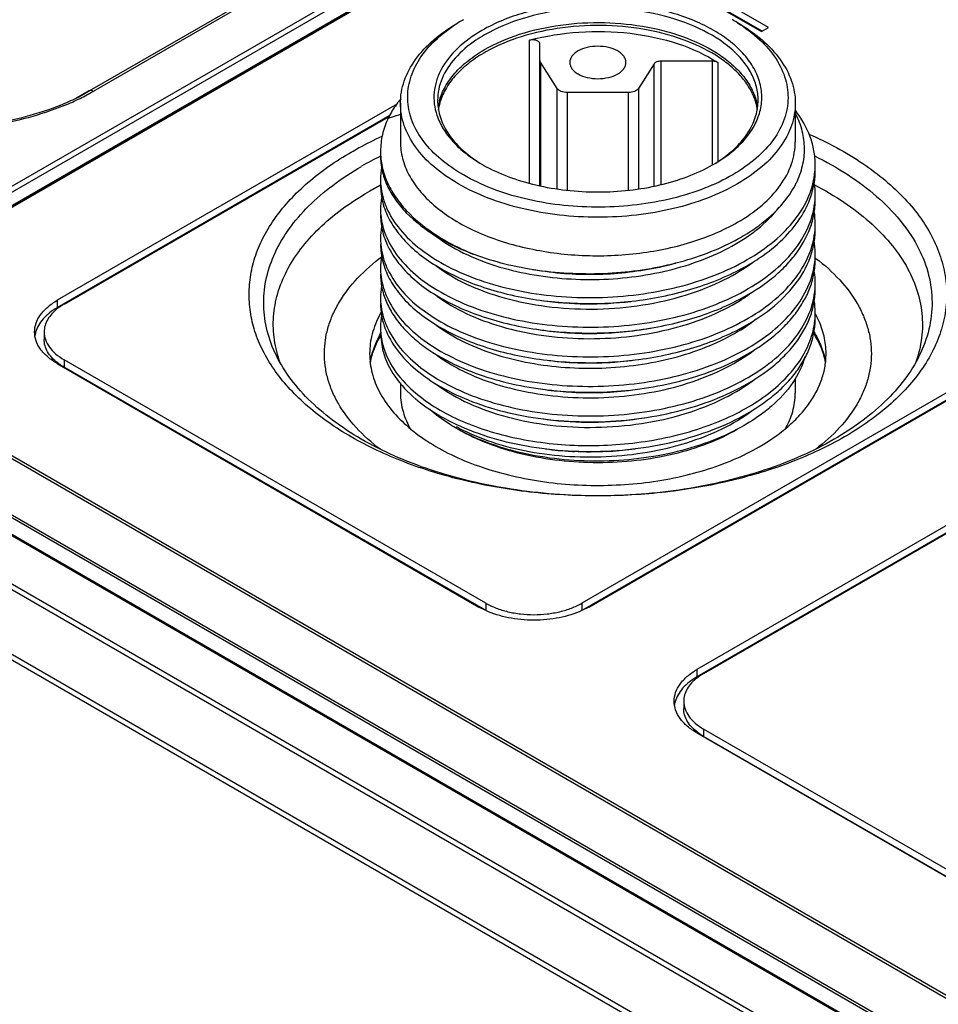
# Model space of a CAD drawing. Header units: inches. Extents: x 0 to 34, y 0 to 22.
# Tile 39 of 88: x 25.2 to 26.2, y 17.7 to 18.8. Entities that reach past the tile are written whole.
import ezdxf

# ---------------------------------------------------------------- set-up
doc = ezdxf.new("R2010")
doc.units = ezdxf.units.IN
doc.header["$LTSCALE"] = 1.87
doc.header["$MEASUREMENT"] = 0
doc.layers.get('0').update_dxf_attribs({"linetype": 'CONTINUOUS'})

msp = doc.modelspace()

# ---------------------------------------------------------------- linework, layer by layer
at = {"color": 7, "linetype": 'CONTINUOUS'}
for p, q in [((26.6169, 19.4447), (25.0857, 18.5607)), ((26.6188, 19.4445), (25.0877, 18.5605)), ((25.04, 18.5558), (26.5712, 19.4399)), ((25.0428, 18.5511), (26.574, 19.4352)), ((25.0588, 18.5459), (26.5899, 19.43)), ((26.2712, 19.3214), (25.242, 18.7272)), ((26.2751, 19.321), (25.2459, 18.7268)), ((25.9119, 18.8266), (25.9722, 18.7918)), ((25.9798, 18.7961), (25.9286, 18.8257)), ((25.9728, 18.7921), (25.9286, 18.8177)), ((25.6427, 18.8015), (25.6427, 18.8015)), ((25.9722, 18.7918), (25.9798, 18.7961)), ((25.7202, 18.6268), (25.7202, 18.7824)), ((25.7314, 18.6245), (25.7314, 18.7782)), ((25.7321, 18.7584), (25.7321, 18.6243)), ((25.75, 18.7299), (25.7321, 18.7584)), ((25.8629, 18.7595), (25.8629, 18.6256)), ((25.9189, 18.7595), (25.8629, 18.7595)), ((25.9189, 18.6469), (25.9189, 18.7595)), ((25.9248, 18.758), (25.9248, 18.6509)), ((25.8555, 18.7566), (25.8387, 18.7299)), ((25.8555, 18.6241), (25.8555, 18.7566)), ((25.2277, 18.7196), (25.2417, 18.7277)), ((25.2369, 18.7244), (25.242, 18.7272)), ((25.242, 18.7272), (25.2383, 18.7251)), ((25.75, 18.6207), (25.75, 18.7299)), ((25.8387, 18.7299), (25.8387, 18.6207)), ((25.7611, 18.7255), (25.7611, 18.6196)), ((25.8276, 18.7255), (25.7611, 18.7255)), ((25.8276, 18.6196), (25.8276, 18.7255)), ((25.5766, 18.7132), (25.2069, 18.4998)), ((25.5798, 18.7139), (25.5798, 18.6721)), ((26.0089, 18.7139), (26.0089, 18.6721)), ((25.5683, 18.7004), (25.2069, 18.4917)), ((25.2143, 18.4955), (25.5678, 18.6997)), ((25.5798, 18.7017), (25.5662, 18.6972)), ((26.01, 18.6272), (26.0101, 18.6274)), ((25.9481, 18.5007), (25.9486, 18.5009)), ((25.2069, 18.4998), (25.2069, 18.4917)), ((25.1926, 18.4653), (25.1926, 18.4573)), ((25.5609, 18.4441), (25.5582, 18.4647)), ((24.7009, 18.449), (29.4291, 15.7189)), ((24.7048, 18.4531), (29.433, 15.723)), ((25.2069, 18.4309), (25.6651, 18.1663)), ((25.2142, 18.4351), (25.2142, 18.4271)), ((25.6725, 18.1706), (25.2142, 18.4351)), ((25.6721, 18.1628), (25.2142, 18.4271)), ((25.812, 18.4325), (25.8126, 18.4325)), ((25.5798, 18.41), (25.5798, 18.3988)), ((26.0089, 18.4151), (26.0089, 18.3988)), ((29.3984, 15.6663), (24.6701, 18.3963)), ((26.1775, 18.4017), (25.7771, 18.1706)), ((25.7844, 18.1663), (26.1848, 18.3975)), ((29.3968, 15.6608), (24.6684, 18.3909)), ((26.1775, 18.3937), (25.7775, 18.1628)), ((25.0857, 18.3692), (29.2337, 15.9742)), ((25.0877, 18.3712), (29.2357, 15.9763)), ((26.3023, 18.3296), (25.902, 18.0984)), ((29.2059, 15.9256), (25.0579, 18.3206)), ((29.2068, 15.9283), (25.0588, 18.3233)), ((26.3023, 18.3216), (25.902, 18.0904)), ((25.9094, 18.0942), (26.3097, 18.3254)), ((29.188, 15.9166), (25.04, 18.3116)), ((29.19, 15.9168), (25.042, 18.3118)), ((25.6725, 18.1706), (25.6725, 18.1626)), ((25.7771, 18.1706), (25.7771, 18.1625)), ((25.6725, 18.1625), (25.6651, 18.1663)), ((25.7844, 18.1663), (25.7771, 18.1625)), ((25.902, 18.0984), (25.902, 18.0904)), ((25.8877, 18.064), (25.8877, 18.0559)), ((25.9093, 18.0338), (25.9093, 18.0258)), ((26.3681, 17.7689), (25.9093, 18.0338)), ((25.902, 18.0296), (26.3608, 17.7647)), ((26.3677, 17.7611), (25.9093, 18.0258))]:
    msp.add_line(p, q, dxfattribs=at)
for centre, radius, start, end in [((25.7363, 18.6512), 0.1769, 121.9505, 124.0439), ((25.7424, 18.6415), 0.1884, 119.9819, 121.9622), ((25.8457, 18.6405), 0.1896, 58.0023, 60.003), ((25.7334, 18.6556), 0.1717, 124.0495, 124.2275), ((25.1284, 18.9287), 0.2336, 296.2325, 300.1806), ((25.11, 18.9594), 0.2671, 292.1053, 296.231), ((25.1113, 18.9635), 0.2724, 292.2918, 296.2359), ((25.1249, 18.9289), 0.2333, 296.2583, 299.0818), ((25.6697, 18.6432), 0.1169, 139.8878, 142.0099), ((25.6787, 18.7171), 0.0585, 180.0148, 187.8781), ((25.6809, 18.7006), 0.0607, 165.033, 172.0215), ((25.6832, 18.6968), 0.0632, 162.5257, 163.8063), ((25.9055, 18.6968), 0.0631, 16.0992, 17.4773), ((25.9079, 18.7006), 0.0607, 7.9027, 14.9598), ((25.91, 18.7171), 0.0585, 352.0446, 359.9845), ((25.6814, 18.6973), 0.0612, 163.7896, 171.4481), ((25.9079, 18.6974), 0.0607, 8.5335, 16.1478), ((25.717, 18.3343), 0.3591, 116.2539, 119.9837), ((25.6321, 18.631), 0.0739, 169.8316, 179.9726), ((25.7529, 18.7939), 0.169, 240.0038, 240.5493), ((25.836, 18.7936), 0.1686, 299.4536, 300.0008), ((25.9458, 18.6471), 0.0848, 355.0187, 355.6911), ((25.9459, 18.6471), 0.0847, 355.6919, 359.9992), ((25.6316, 18.6311), 0.0735, 180.004, 184.8919), ((25.7166, 18.3202), 0.3433, 117.4902, 119.9935), ((25.9453, 18.615), 0.0853, 0.0101, 7.6439), ((25.6319, 18.5988), 0.0738, 170.3526, 179.9579), ((25.9453, 18.615), 0.0853, 355.7457, 359.9967), ((25.6308, 18.5989), 0.0727, 180.0053, 185.005), ((25.9448, 18.5828), 0.0858, 0.0298, 8.9218), ((25.6321, 18.5667), 0.0739, 169.8879, 179.9733), ((25.9459, 18.5828), 0.0847, 355.7485, 359.9993), ((25.6315, 18.5668), 0.0733, 180.0007, 182.6818), ((25.8403, 18.7584), 0.2195, 299.1531, 301.8429), ((25.6318, 18.5668), 0.0736, 182.6824, 184.8885), ((25.9447, 18.5506), 0.0858, 0.0363, 9.4868), ((25.6323, 18.5346), 0.0741, 169.8867, 179.9654), ((25.9461, 18.5507), 0.0845, 355.6913, 359.9991), ((25.8944, 18.3658), 0.2258, 52.6441, 52.8687), ((25.6314, 18.5346), 0.0733, 180.0029, 184.928), ((25.7822, 18.8656), 0.3374, 259.9832, 261.6577), ((25.7928, 18.8555), 0.3269, 282.8592, 285.3092), ((25.9451, 18.5185), 0.0855, 0.0202, 7.8333), ((25.6322, 18.5024), 0.074, 170.2414, 179.9683), ((25.9461, 18.5185), 0.0845, 355.719, 359.9993), ((25.6314, 18.5025), 0.0733, 180.0029, 184.9627), ((25.8448, 18.6682), 0.1983, 301.7071, 305.3271), ((25.9449, 18.4863), 0.0857, 0.0288, 8.7524), ((25.6324, 18.4703), 0.0742, 169.2092, 179.9574), ((25.946, 18.4864), 0.0846, 355.7549, 359.9994), ((25.9397, 18.435), 0.1039, 26.3678, 28.8796), ((25.6314, 18.4703), 0.0732, 180.0018, 184.3323), ((25.2117, 18.4571), 0.0295, 166.4346, 171.8864), ((25.2124, 18.457), 0.0302, 164.6701, 166.4468), ((25.6408, 18.4727), 0.0829, 199.8511, 200.5421), ((25.7856, 18.7975), 0.3659, 263.0369, 274.1382), ((25.7858, 18.7981), 0.3665, 274.204, 278.2329), ((25.7126, 18.5334), 0.1562, 232.4707, 233.5669), ((25.7842, 18.7504), 0.3509, 261.7907, 266.0177), ((25.7851, 18.7614), 0.3619, 265.9931, 266.2762), ((25.7855, 18.7693), 0.3699, 266.2864, 271.9932), ((25.7855, 18.7715), 0.3721, 271.9784, 272.2172), ((25.7858, 18.7668), 0.3674, 272.2108, 277.1432), ((25.7378, 18.5408), 0.2032, 241.3341, 242.2515), ((25.7836, 18.7147), 0.3473, 261.5081, 263.699), ((25.7846, 18.6906), 0.3555, 262.375, 266.9108), ((25.7854, 18.7023), 0.3672, 266.8782, 267.3697), ((25.7856, 18.7052), 0.37, 267.372, 272.8527), ((25.7855, 18.7057), 0.3706, 272.8523, 273.3465), ((25.7857, 18.703), 0.3679, 273.343, 277.6754), ((25.9068, 18.0558), 0.0295, 166.435, 171.8863), ((25.9075, 18.0556), 0.0302, 164.6699, 166.4472)]:
    msp.add_arc(centre, radius, start, end, dxfattribs=at)
for points, knots in [([(25.9693, 18.7009), (25.9711, 18.7061), (25.9732, 18.7171), (25.9717, 18.7339), (25.9656, 18.7502), (25.9571, 18.7627), (25.9484, 18.7722), (25.938, 18.7816), (25.9226, 18.7923), (25.9014, 18.8031), (25.8688, 18.8149), (25.8239, 18.8234), (25.7684, 18.8237), (25.7153, 18.8143), (25.6827, 18.8013), (25.6684, 18.793)], [0, 0, 0, 0, 0.044152, 0.087886, 0.133339, 0.182269, 0.208443, 0.235843, 0.294399, 0.357891, 0.425798, 0.571125, 0.721765, 0.867721, 1, 1, 1, 1]), ([(25.9686, 18.7171), (25.9686, 18.722), (25.9673, 18.7322), (25.9614, 18.7469), (25.952, 18.7608), (25.9342, 18.7787), (25.9038, 18.7971), (25.8602, 18.8117), (25.8112, 18.8186), (25.7609, 18.8172), (25.7133, 18.8077), (25.6841, 18.7956), (25.6712, 18.7882)], [0, 0, 0, 0, 0.042862, 0.087493, 0.135328, 0.187294, 0.30456, 0.43823, 0.582575, 0.729729, 0.871318, 1, 1, 1, 1]), ([(25.5798, 18.7139), (25.5798, 18.7179), (25.5805, 18.7261), (25.5848, 18.7426), (25.5957, 18.7628), (25.6161, 18.7843), (25.6332, 18.796), (25.6427, 18.8015)], [0, 0, 0, 0, 0.108166, 0.218369, 0.451377, 0.710416, 1, 1, 1, 1]), ([(25.9462, 18.8013), (25.9548, 18.7959), (25.9703, 18.7843), (25.9885, 18.7635), (25.9994, 18.7406), (26.0023, 18.7166), (25.9969, 18.6928), (25.9836, 18.6704), (25.9634, 18.6503), (25.9371, 18.6329), (25.9057, 18.6188), (25.8702, 18.6085), (25.8319, 18.6022), (25.7923, 18.6002), (25.7528, 18.6026), (25.7148, 18.6093), (25.6797, 18.6201), (25.6581, 18.6302), (25.6482, 18.6359)], [0, 0, 0, 0, 0.059133, 0.112049, 0.159898, 0.205049, 0.25071, 0.299919, 0.354677, 0.415751, 0.482891, 0.555112, 0.63094, 0.708592, 0.786143, 0.861681, 0.933443, 1, 1, 1, 1]), ([(25.6712, 18.7721), (25.6832, 18.7791), (25.7102, 18.7905), (25.7544, 18.8002), (25.8014, 18.8027), (25.8479, 18.798), (25.8906, 18.7863), (25.9216, 18.7709), (25.9414, 18.7556), (25.953, 18.7434), (25.9616, 18.7303), (25.9653, 18.721), (25.9666, 18.7163)], [0, 0, 0, 0, 0.125453, 0.263098, 0.406801, 0.549431, 0.684026, 0.804971, 0.859412, 0.909726, 0.956315, 1, 1, 1, 1]), ([(25.9461, 18.8015), (25.9555, 18.796), (25.9726, 18.7843), (25.993, 18.7628), (26.004, 18.7426), (26.0082, 18.7261), (26.0089, 18.7179), (26.0089, 18.7139)], [0, 0, 0, 0, 0.289584, 0.548623, 0.781631, 0.891834, 1, 1, 1, 1]), ([(25.6482, 18.6359), (25.6396, 18.6409), (25.6239, 18.6516), (25.6048, 18.671), (25.5921, 18.6924), (25.5866, 18.7152), (25.5888, 18.7383), (25.5984, 18.7604), (25.6148, 18.7807), (25.6289, 18.7922), (25.6368, 18.7975)], [0, 0, 0, 0, 0.146855, 0.279019, 0.398331, 0.509266, 0.618575, 0.733503, 0.859656, 1, 1, 1, 1]), ([(25.6684, 18.793), (25.6588, 18.7875), (25.6418, 18.7754), (25.6258, 18.7555), (25.6186, 18.7386), (25.616, 18.7259), (25.6162, 18.7132), (25.6181, 18.7049), (25.6194, 18.7009)], [0, 0, 0, 0, 0.293028, 0.548047, 0.664673, 0.776808, 0.887503, 1, 1, 1, 1]), ([(25.8509, 18.7929), (25.8354, 18.796), (25.8037, 18.7995), (25.7565, 18.7972), (25.712, 18.7878), (25.6847, 18.7766), (25.6726, 18.7697)], [0, 0, 0, 0, 0.258737, 0.52007, 0.770944, 1, 1, 1, 1]), ([(25.7202, 18.7824), (25.7376, 18.7871), (25.7742, 18.7929), (25.8289, 18.7916), (25.8804, 18.7808), (25.9115, 18.7667), (25.9248, 18.758)], [0, 0, 0, 0, 0.257311, 0.52124, 0.773929, 1, 1, 1, 1]), ([(25.9658, 18.7158), (25.9644, 18.7203), (25.9604, 18.7292), (25.9517, 18.7417), (25.9403, 18.7533), (25.921, 18.7679), (25.8912, 18.7828), (25.8649, 18.7901), (25.8509, 18.7929)], [0, 0, 0, 0, 0.097629, 0.201786, 0.31403, 0.435101, 0.702935, 1, 1, 1, 1]), ([(25.6712, 18.7882), (25.668, 18.7864), (25.6565, 18.7792), (25.6458, 18.7703), (25.6392, 18.7628)], [0, 0, 0, 0, 0.266712, 1, 1, 1, 1]), ([(25.7314, 18.7782), (25.7314, 18.7786), (25.7312, 18.7794), (25.7304, 18.7805), (25.7292, 18.7814), (25.7271, 18.7824), (25.724, 18.783), (25.7214, 18.7827), (25.7202, 18.7824)], [0, 0, 0, 0, 0.087183, 0.184067, 0.295721, 0.422737, 0.708298, 1, 1, 1, 1]), ([(25.6222, 18.7163), (25.6236, 18.7217), (25.6282, 18.7325), (25.6389, 18.7473), (25.6535, 18.7609), (25.665, 18.7685), (25.6712, 18.7721)], [0, 0, 0, 0, 0.219684, 0.456887, 0.716435, 1, 1, 1, 1]), ([(25.6726, 18.7697), (25.6664, 18.7662), (25.655, 18.7588), (25.6405, 18.7457), (25.6295, 18.7315), (25.6246, 18.721), (25.623, 18.7158)], [0, 0, 0, 0, 0.282841, 0.542427, 0.780114, 1, 1, 1, 1]), ([(25.8249, 18.7582), (25.8249, 18.7593), (25.8245, 18.7618), (25.8226, 18.7651), (25.8197, 18.7682), (25.8144, 18.7719), (25.8058, 18.775), (25.7944, 18.7762), (25.783, 18.775), (25.7744, 18.7719), (25.769, 18.7682), (25.7661, 18.7651), (25.7643, 18.7618), (25.7639, 18.7593), (25.7639, 18.7582)], [0, 0, 0, 0, 0.045417, 0.094081, 0.148156, 0.208609, 0.346852, 0.499991, 0.65313, 0.791379, 0.851838, 0.905915, 0.954582, 1, 1, 1, 1]), ([(25.6392, 18.7628), (25.6334, 18.7562), (25.6261, 18.7453), (25.621, 18.7291), (25.6202, 18.721), (25.6202, 18.7171)], [0, 0, 0, 0, 0.522267, 0.764315, 1, 1, 1, 1]), ([(25.7321, 18.7584), (25.732, 18.7586), (25.7316, 18.7593), (25.7314, 18.7601), (25.7314, 18.7608)], [0, 0, 0, 0, 0.263123, 1, 1, 1, 1]), ([(25.7639, 18.7582), (25.7639, 18.757), (25.7643, 18.7546), (25.7661, 18.7512), (25.769, 18.7482), (25.7744, 18.7445), (25.783, 18.7414), (25.7944, 18.7401), (25.8058, 18.7414), (25.8144, 18.7445), (25.8197, 18.7482), (25.8226, 18.7512), (25.8245, 18.7546), (25.8249, 18.757), (25.8249, 18.7582)], [0, 0, 0, 0, 0.045417, 0.094081, 0.148156, 0.208609, 0.346852, 0.499991, 0.65313, 0.791379, 0.851838, 0.905915, 0.954582, 1, 1, 1, 1]), ([(25.8629, 18.7595), (25.8613, 18.7595), (25.8586, 18.7591), (25.8561, 18.7576), (25.8555, 18.7566)], [0, 0, 0, 0, 0.559937, 1, 1, 1, 1]), ([(25.9248, 18.758), (25.9244, 18.7583), (25.9226, 18.7592), (25.9205, 18.7595), (25.9189, 18.7595)], [0, 0, 0, 0, 0.225966, 1, 1, 1, 1]), ([(25.2459, 18.7268), (25.2455, 18.727), (25.2443, 18.7276), (25.2428, 18.7277), (25.242, 18.7272)], [0, 0, 0, 0, 0.295089, 1, 1, 1, 1]), ([(25.7611, 18.7255), (25.7589, 18.7255), (25.7547, 18.7261), (25.751, 18.7284), (25.75, 18.7299)], [0, 0, 0, 0, 0.559937, 1, 1, 1, 1]), ([(25.8387, 18.7299), (25.8377, 18.7284), (25.834, 18.7261), (25.8299, 18.7255), (25.8276, 18.7255)], [0, 0, 0, 0, 0.440063, 1, 1, 1, 1]), ([(25.5775, 18.7152), (25.5764, 18.7138), (25.5722, 18.7081), (25.5685, 18.7019), (25.5662, 18.6972)], [0, 0, 0, 0, 0.257921, 1, 1, 1, 1]), ([(25.2146, 18.7115), (25.1889, 18.7009), (25.1329, 18.6864), (25.0752, 18.6838), (25.0458, 18.6855)], [0, 0, 0, 0, 0.48447, 1, 1, 1, 1]), ([(25.2106, 18.7119), (25.1855, 18.7017), (25.131, 18.6877), (25.075, 18.6852), (25.0463, 18.6868)], [0, 0, 0, 0, 0.484681, 1, 1, 1, 1]), ([(25.6427, 18.6263), (25.6332, 18.6317), (25.6161, 18.6435), (25.5957, 18.6649), (25.5848, 18.6851), (25.5805, 18.7016), (25.5798, 18.7098), (25.5798, 18.7139)], [0, 0, 0, 0, 0.289584, 0.548623, 0.781631, 0.891834, 1, 1, 1, 1]), ([(25.6207, 18.7091), (25.6215, 18.7033), (25.625, 18.6914), (25.6352, 18.675), (25.6499, 18.66), (25.6618, 18.6516), (25.6683, 18.6476)], [0, 0, 0, 0, 0.219463, 0.455276, 0.714458, 1, 1, 1, 1]), ([(25.9204, 18.6476), (25.9269, 18.6516), (25.9389, 18.66), (25.9535, 18.675), (25.9637, 18.6914), (25.9672, 18.7032), (25.968, 18.709)], [0, 0, 0, 0, 0.285542, 0.544701, 0.780529, 1, 1, 1, 1]), ([(26.0089, 18.7139), (26.0089, 18.7098), (26.0082, 18.7016), (26.004, 18.6851), (25.993, 18.6649), (25.9726, 18.6435), (25.9555, 18.6317), (25.9461, 18.6263)], [0, 0, 0, 0, 0.108166, 0.218369, 0.451377, 0.710416, 1, 1, 1, 1]), ([(26.0306, 18.6471), (26.0306, 18.6522), (26.0297, 18.6625), (26.024, 18.6831), (26.0157, 18.6975), (26.009, 18.7062)], [0, 0, 0, 0, 0.238814, 0.482517, 1, 1, 1, 1]), ([(25.5662, 18.6972), (25.5636, 18.6916), (25.5596, 18.68), (25.5582, 18.6678), (25.5582, 18.6618)], [0, 0, 0, 0, 0.508063, 1, 1, 1, 1]), ([(25.6194, 18.7009), (25.6211, 18.6957), (25.6261, 18.6854), (25.6369, 18.6713), (25.6512, 18.6584), (25.6624, 18.651), (25.6684, 18.6475)], [0, 0, 0, 0, 0.220755, 0.458889, 0.718201, 1, 1, 1, 1]), ([(25.9203, 18.6475), (25.9264, 18.651), (25.9375, 18.6584), (25.9518, 18.6713), (25.9627, 18.6854), (25.9676, 18.6957), (25.9693, 18.7009)], [0, 0, 0, 0, 0.281773, 0.541116, 0.779237, 1, 1, 1, 1]), ([(26.0101, 18.6274), (26.013, 18.6333), (26.0175, 18.6455), (26.0197, 18.6647), (26.0172, 18.6839), (26.0126, 18.696), (26.0096, 18.7019)], [0, 0, 0, 0, 0.254123, 0.499464, 0.745032, 1, 1, 1, 1]), ([(25.5263, 18.6608), (25.529, 18.6623), (25.54, 18.6685), (25.5514, 18.6741), (25.56, 18.6781)], [0, 0, 0, 0, 0.244766, 1, 1, 1, 1]), ([(25.5798, 18.6721), (25.5798, 18.666), (25.5814, 18.6534), (25.5886, 18.6354), (25.6003, 18.6182), (25.6161, 18.6024), (25.6356, 18.588), (25.6672, 18.5709), (25.7134, 18.5555), (25.7736, 18.547), (25.8356, 18.5487), (25.8943, 18.5605), (25.9302, 18.5753), (25.9461, 18.5845)], [0, 0, 0, 0, 0.042851, 0.08747, 0.135293, 0.187245, 0.243737, 0.304744, 0.438379, 0.582686, 0.7298, 0.871353, 1, 1, 1, 1]), ([(25.9461, 18.5845), (25.9555, 18.5899), (25.9726, 18.6017), (25.993, 18.6231), (26.004, 18.6433), (26.0082, 18.6598), (26.0089, 18.668), (26.0089, 18.6721)], [0, 0, 0, 0, 0.289584, 0.548622, 0.781631, 0.891835, 1, 1, 1, 1]), ([(26.0235, 18.6804), (26.044, 18.6714), (26.0729, 18.656), (26.1068, 18.6307), (26.128, 18.6108), (26.1455, 18.5897), (26.1589, 18.5675), (26.1682, 18.5446), (26.1733, 18.5211), (26.1739, 18.4975), (26.1701, 18.4739), (26.1619, 18.4508), (26.1496, 18.4285), (26.1332, 18.407), (26.113, 18.3867), (26.0892, 18.3679), (26.0717, 18.3566), (26.0624, 18.3513)], [0, 0, 0, 0, 0.151289, 0.220966, 0.286548, 0.348232, 0.406448, 0.461877, 0.515442, 0.568249, 0.621488, 0.6763, 0.733668, 0.79434, 0.858816, 0.927354, 1, 1, 1, 1]), ([(25.5582, 18.6618), (25.5582, 18.6562), (25.5594, 18.6448), (25.5649, 18.6281), (25.5738, 18.612), (25.5908, 18.5909), (25.6204, 18.5676), (25.6483, 18.5541), (25.6636, 18.5483)], [0, 0, 0, 0, 0.102532, 0.208069, 0.319187, 0.437802, 0.700972, 1, 1, 1, 1]), ([(26.0624, 18.3513), (26.0441, 18.3407), (26.0039, 18.322), (25.9386, 18.3021), (25.8679, 18.2899), (25.7944, 18.2858), (25.7209, 18.2899), (25.6502, 18.3021), (25.5848, 18.322), (25.5272, 18.3488), (25.4864, 18.3769), (25.46, 18.4022), (25.444, 18.4216), (25.4313, 18.4419), (25.4221, 18.4629), (25.4166, 18.4843), (25.4147, 18.506), (25.4166, 18.5277), (25.4221, 18.5492), (25.4313, 18.5702), (25.444, 18.5905), (25.46, 18.6099), (25.4864, 18.6351), (25.5097, 18.6512), (25.5263, 18.6608)], [0, 0, 0, 0, 0.066535, 0.138326, 0.213892, 0.291425, 0.368958, 0.444525, 0.516315, 0.582851, 0.643184, 0.67098, 0.697252, 0.722155, 0.745928, 0.768889, 0.791425, 0.813962, 0.836923, 0.860696, 0.885599, 0.911871, 0.939667, 1, 1, 1, 1]), ([(25.5582, 18.6568), (25.5582, 18.6514), (25.5594, 18.6404), (25.5649, 18.6243), (25.5739, 18.6088), (25.5909, 18.5886), (25.6206, 18.5663), (25.6483, 18.5537), (25.6636, 18.5483)], [0, 0, 0, 0, 0.100941, 0.205107, 0.315281, 0.433533, 0.697668, 1, 1, 1, 1]), ([(26.0298, 18.6567), (26.0423, 18.6505), (26.0659, 18.6373), (26.0972, 18.614), (26.1227, 18.5883), (26.1417, 18.5607), (26.1539, 18.5315), (26.1587, 18.5015), (26.1561, 18.4714), (26.1496, 18.4522), (26.1453, 18.443)], [0, 0, 0, 0, 0.154789, 0.298512, 0.431156, 0.553692, 0.668241, 0.778072, 0.88726, 1, 1, 1, 1]), ([(25.4434, 18.443), (25.4394, 18.4516), (25.4333, 18.4694), (25.4301, 18.4972), (25.4334, 18.5251), (25.443, 18.5523), (25.4586, 18.5785), (25.4799, 18.6031), (25.5065, 18.6258), (25.5267, 18.639), (25.5376, 18.6453)], [0, 0, 0, 0, 0.115195, 0.226753, 0.338343, 0.453628, 0.575708, 0.706784, 0.848092, 1, 1, 1, 1]), ([(25.6698, 18.6467), (25.6784, 18.6419), (25.6971, 18.6333), (25.7275, 18.6243), (25.7603, 18.6187), (25.7944, 18.6168), (25.8284, 18.6187), (25.8613, 18.6243), (25.8916, 18.6334), (25.9104, 18.6419), (25.9189, 18.6468)], [0, 0, 0, 0, 0.114445, 0.237674, 0.367198, 0.499998, 0.632796, 0.762321, 0.885544, 1, 1, 1, 1]), ([(25.974, 18.5485), (25.9826, 18.5546), (25.9982, 18.5677), (26.0165, 18.5904), (26.0279, 18.615), (26.0306, 18.6323), (26.0306, 18.6407)], [0, 0, 0, 0, 0.282584, 0.539665, 0.775783, 1, 1, 1, 1]), ([(25.5584, 18.6248), (25.5588, 18.6206), (25.5602, 18.6122), (25.5661, 18.5954), (25.5792, 18.575), (25.6022, 18.5536), (25.6318, 18.5352), (25.667, 18.5204), (25.7067, 18.5096), (25.7495, 18.5034), (25.7939, 18.5019), (25.8383, 18.5052), (25.8811, 18.5133), (25.9209, 18.5258), (25.9563, 18.5425), (25.9861, 18.5628), (26.0092, 18.5862), (26.0247, 18.612), (26.0295, 18.6306), (26.0303, 18.6397)], [0, 0, 0, 0, 0.021659, 0.043933, 0.091546, 0.144874, 0.204599, 0.270452, 0.341453, 0.4162, 0.492979, 0.56997, 0.645335, 0.717399, 0.78476, 0.846487, 0.902324, 0.952911, 1, 1, 1, 1]), ([(25.5582, 18.6247), (25.5582, 18.6184), (25.5598, 18.6056), (25.5673, 18.587), (25.5793, 18.5694), (25.5956, 18.5531), (25.6159, 18.5383), (25.6487, 18.5205), (25.6971, 18.5043), (25.7607, 18.4952), (25.8161, 18.4963), (25.8599, 18.5026), (25.901, 18.5123), (25.9303, 18.5235), (25.9482, 18.5329)], [0, 0, 0, 0, 0.041514, 0.084792, 0.131281, 0.181896, 0.237119, 0.29694, 0.428735, 0.572381, 0.720622, 0.794034, 0.865663, 1, 1, 1, 1]), ([(25.9461, 18.6263), (25.9357, 18.6203), (25.913, 18.6097), (25.876, 18.5984), (25.836, 18.5915), (25.7944, 18.5892), (25.7528, 18.5915), (25.7127, 18.5984), (25.6757, 18.6097), (25.653, 18.6203), (25.6427, 18.6263)], [0, 0, 0, 0, 0.114159, 0.237326, 0.366976, 0.5, 0.633024, 0.762674, 0.885841, 1, 1, 1, 1]), ([(25.9918, 18.6009), (25.9936, 18.603), (26.0006, 18.6111), (26.0065, 18.6201), (26.01, 18.6272)], [0, 0, 0, 0, 0.260954, 1, 1, 1, 1]), ([(26.0297, 18.6252), (26.0407, 18.6195), (26.0615, 18.6073), (26.0893, 18.5862), (26.1122, 18.5631), (26.1298, 18.5384), (26.1416, 18.5124), (26.1475, 18.4856), (26.1472, 18.4586), (26.1429, 18.4411), (26.1399, 18.4326)], [0, 0, 0, 0, 0.153527, 0.296745, 0.429694, 0.553198, 0.668998, 0.77976, 0.888876, 1, 1, 1, 1]), ([(25.4492, 18.4317), (25.4462, 18.4398), (25.442, 18.4564), (25.441, 18.482), (25.4457, 18.5076), (25.4558, 18.5325), (25.4711, 18.5563), (25.4914, 18.5788), (25.5162, 18.5996), (25.535, 18.6117), (25.545, 18.6175)], [0, 0, 0, 0, 0.112976, 0.223724, 0.335596, 0.451784, 0.5749, 0.706762, 0.848371, 1, 1, 1, 1]), ([(25.5584, 18.5926), (25.5592, 18.5841), (25.5639, 18.5666), (25.5794, 18.5427), (25.6025, 18.5212), (25.6322, 18.5028), (25.6676, 18.488), (25.7075, 18.4773), (25.7504, 18.4712), (25.7949, 18.4698), (25.8394, 18.4732), (25.8822, 18.4814), (25.922, 18.4941), (25.9574, 18.511), (25.987, 18.5314), (26.0099, 18.5549), (26.0251, 18.5808), (26.0297, 18.5996), (26.0304, 18.6087)], [0, 0, 0, 0, 0.043835, 0.091516, 0.144945, 0.204798, 0.270773, 0.341911, 0.416762, 0.493626, 0.570651, 0.646011, 0.718008, 0.785258, 0.846838, 0.902507, 0.952968, 1, 1, 1, 1]), ([(25.9486, 18.5009), (25.9608, 18.5073), (25.9779, 18.5182), (25.9974, 18.5356), (26.0128, 18.5531), (26.024, 18.5727), (26.0297, 18.5933), (26.0306, 18.6036), (26.0306, 18.6086)], [0, 0, 0, 0, 0.290517, 0.4244, 0.550744, 0.783175, 0.892696, 1, 1, 1, 1]), ([(25.9561, 18.572), (25.9596, 18.5741), (25.9723, 18.5826), (25.9841, 18.5926), (25.9918, 18.6009)], [0, 0, 0, 0, 0.263743, 1, 1, 1, 1]), ([(25.9581, 18.5697), (25.9614, 18.572), (25.9736, 18.5811), (25.9846, 18.5919), (25.9915, 18.6008)], [0, 0, 0, 0, 0.264551, 1, 1, 1, 1]), ([(25.5582, 18.5925), (25.5582, 18.5863), (25.5598, 18.5734), (25.5673, 18.5549), (25.5793, 18.5372), (25.5956, 18.5209), (25.6159, 18.5062), (25.6397, 18.4932), (25.6666, 18.4824), (25.7066, 18.4708), (25.7606, 18.4631), (25.8268, 18.4644), (25.8905, 18.4761), (25.9302, 18.4913), (25.9481, 18.5007)], [0, 0, 0, 0, 0.041509, 0.084794, 0.131267, 0.181896, 0.23711, 0.296913, 0.361032, 0.428872, 0.572509, 0.720728, 0.865634, 1, 1, 1, 1]), ([(25.5584, 18.5605), (25.5588, 18.5563), (25.5602, 18.5479), (25.5662, 18.531), (25.5793, 18.5106), (25.6024, 18.4891), (25.6321, 18.4707), (25.6675, 18.4559), (25.7074, 18.4452), (25.7503, 18.439), (25.7948, 18.4376), (25.8393, 18.441), (25.8821, 18.4492), (25.922, 18.4619), (25.9573, 18.4788), (25.9869, 18.4992), (26.0099, 18.5227), (26.0251, 18.5487), (26.0297, 18.5674), (26.0304, 18.5765)], [0, 0, 0, 0, 0.021673, 0.043965, 0.091627, 0.145028, 0.204848, 0.270808, 0.341917, 0.41676, 0.493611, 0.570636, 0.64599, 0.717995, 0.785248, 0.846831, 0.902511, 0.952966, 1, 1, 1, 1]), ([(25.9479, 18.4684), (25.9601, 18.4748), (25.9825, 18.4889), (26.0093, 18.5151), (26.0239, 18.5403), (26.0296, 18.561), (26.0306, 18.5713), (26.0306, 18.5764)], [0, 0, 0, 0, 0.290878, 0.550787, 0.783302, 0.892759, 1, 1, 1, 1]), ([(25.617, 18.5705), (25.6202, 18.568), (25.6343, 18.558), (25.6499, 18.55), (25.6621, 18.545)], [0, 0, 0, 0, 0.235019, 1, 1, 1, 1]), ([(25.6621, 18.545), (25.6734, 18.5403), (25.6974, 18.5325), (25.7486, 18.5224), (25.8026, 18.521), (25.8558, 18.5282), (25.8936, 18.5378), (25.928, 18.5514), (25.9487, 18.5632), (25.9581, 18.5697)], [0, 0, 0, 0, 0.118791, 0.245125, 0.50891, 0.640599, 0.767995, 0.888455, 1, 1, 1, 1]), ([(25.6636, 18.5483), (25.6747, 18.5444), (25.6979, 18.5377), (25.7466, 18.529), (25.8096, 18.5271), (25.8714, 18.5368), (25.9169, 18.5517), (25.9376, 18.5613), (25.9473, 18.5667)], [0, 0, 0, 0, 0.121076, 0.247684, 0.508744, 0.765195, 0.886264, 1, 1, 1, 1]), ([(25.5582, 18.5604), (25.5582, 18.5541), (25.5599, 18.5413), (25.5672, 18.5228), (25.5793, 18.5052), (25.6019, 18.4825), (25.6319, 18.4643), (25.6664, 18.4503), (25.6959, 18.4418), (25.7272, 18.4357), (25.7711, 18.4311), (25.8265, 18.4322), (25.8902, 18.4439), (25.9299, 18.459), (25.9479, 18.4684)], [0, 0, 0, 0, 0.041521, 0.084798, 0.131274, 0.1819, 0.296642, 0.360742, 0.428568, 0.499401, 0.572343, 0.720592, 0.865543, 1, 1, 1, 1]), ([(25.5578, 18.3379), (25.5484, 18.345), (25.5315, 18.36), (25.5147, 18.3822), (25.5054, 18.4007), (25.5006, 18.4145), (25.4977, 18.4286), (25.4968, 18.4428), (25.498, 18.4569), (25.5011, 18.471), (25.5063, 18.4848), (25.516, 18.5032), (25.5332, 18.5253), (25.5504, 18.5402), (25.5599, 18.5473)], [0, 0, 0, 0, 0.14031, 0.268072, 0.328095, 0.386116, 0.44275, 0.498695, 0.554695, 0.611488, 0.669764, 0.730122, 0.85873, 1, 1, 1, 1]), ([(25.5584, 18.5283), (25.5588, 18.5241), (25.5603, 18.5157), (25.5662, 18.4988), (25.5794, 18.4784), (25.6024, 18.457), (25.6322, 18.4385), (25.6676, 18.4237), (25.7074, 18.4131), (25.7503, 18.4069), (25.7948, 18.4055), (25.8392, 18.4089), (25.8821, 18.4171), (25.9219, 18.4298), (25.9573, 18.4466), (25.9869, 18.4671), (26.0098, 18.4906), (26.0251, 18.5165), (26.0297, 18.5352), (26.0304, 18.5443)], [0, 0, 0, 0, 0.021673, 0.043969, 0.091633, 0.145044, 0.20487, 0.270825, 0.341939, 0.416771, 0.493619, 0.570635, 0.645986, 0.717986, 0.785236, 0.846825, 0.902505, 0.952966, 1, 1, 1, 1]), ([(25.9482, 18.5329), (25.9505, 18.5341), (25.9594, 18.5389), (25.9679, 18.5442), (25.974, 18.5485)], [0, 0, 0, 0, 0.256877, 1, 1, 1, 1]), ([(25.9482, 18.4364), (25.9605, 18.4428), (25.9776, 18.4537), (25.9972, 18.4711), (26.0091, 18.4847), (26.0186, 18.4989), (26.0255, 18.5137), (26.0296, 18.5289), (26.0306, 18.5392), (26.0306, 18.5443)], [0, 0, 0, 0, 0.290459, 0.42425, 0.550509, 0.669869, 0.783436, 0.892827, 1, 1, 1, 1]), ([(26.0314, 18.5453), (26.0407, 18.5382), (26.0573, 18.5233), (26.0739, 18.5015), (26.0831, 18.4832), (26.088, 18.4695), (26.091, 18.4556), (26.0919, 18.4416), (26.0909, 18.4276), (26.088, 18.4137), (26.083, 18.4001), (26.0738, 18.3818), (26.0572, 18.3599), (26.0404, 18.3451), (26.0312, 18.338)], [0, 0, 0, 0, 0.140485, 0.26855, 0.328754, 0.38696, 0.443766, 0.499852, 0.555945, 0.612769, 0.671004, 0.731246, 0.859406, 1, 1, 1, 1]), ([(25.6183, 18.5374), (25.6286, 18.5295), (25.6526, 18.5156), (25.6934, 18.501), (25.7393, 18.492), (25.7879, 18.4891), (25.8369, 18.4926), (25.8837, 18.5024), (25.9261, 18.5179), (25.9513, 18.5325), (25.9624, 18.5407)], [0, 0, 0, 0, 0.107246, 0.22714, 0.35677, 0.492066, 0.628414, 0.761154, 0.886074, 1, 1, 1, 1]), ([(25.7332, 18.5318), (25.7552, 18.5285), (25.7997, 18.5263), (25.8439, 18.5319), (25.8655, 18.5368)], [0, 0, 0, 0, 0.500186, 1, 1, 1, 1]), ([(25.5582, 18.5282), (25.5582, 18.5233), (25.5592, 18.5132), (25.5638, 18.4984), (25.5715, 18.484), (25.5819, 18.4703), (25.5951, 18.4574), (25.6166, 18.441), (25.6353, 18.4312), (25.6486, 18.4256)], [0, 0, 0, 0, 0.103108, 0.209044, 0.320258, 0.438651, 0.565493, 0.701374, 1, 1, 1, 1]), ([(25.5584, 18.4961), (25.5588, 18.4919), (25.5603, 18.4835), (25.5662, 18.4666), (25.5794, 18.4462), (25.6025, 18.4248), (25.6322, 18.4064), (25.6676, 18.3916), (25.7075, 18.3809), (25.7504, 18.3747), (25.7949, 18.3733), (25.8393, 18.3768), (25.8822, 18.385), (25.922, 18.3977), (25.9573, 18.4145), (25.987, 18.4349), (26.0099, 18.4584), (26.0251, 18.4844), (26.0297, 18.5031), (26.0304, 18.5122)], [0, 0, 0, 0, 0.021675, 0.043973, 0.091645, 0.145066, 0.204902, 0.270865, 0.341986, 0.416823, 0.493672, 0.570685, 0.646031, 0.718024, 0.785265, 0.846845, 0.902515, 0.95297, 1, 1, 1, 1]), ([(25.9481, 18.4042), (25.9604, 18.4106), (25.9776, 18.4215), (25.9971, 18.4389), (26.0091, 18.4525), (26.0186, 18.4667), (26.0255, 18.4815), (26.0296, 18.4967), (26.0306, 18.5071), (26.0306, 18.5121)], [0, 0, 0, 0, 0.290491, 0.424292, 0.550557, 0.669911, 0.78347, 0.892846, 1, 1, 1, 1]), ([(25.6195, 18.5043), (25.6294, 18.497), (25.6521, 18.4839), (25.6904, 18.4698), (25.7333, 18.4607), (25.7791, 18.4571), (25.8255, 18.4592), (25.8705, 18.4669), (25.9121, 18.4799), (25.9375, 18.4924), (25.949, 18.4995)], [0, 0, 0, 0, 0.106681, 0.225244, 0.353171, 0.486927, 0.622463, 0.755624, 0.882524, 1, 1, 1, 1]), ([(25.1822, 18.4653), (25.1822, 18.4685), (25.1834, 18.4752), (25.1885, 18.4846), (25.1965, 18.493), (25.2032, 18.4976), (25.2069, 18.4998)], [0, 0, 0, 0, 0.217646, 0.450762, 0.710713, 1, 1, 1, 1]), ([(25.2069, 18.4917), (25.2039, 18.49), (25.1984, 18.4863), (25.1914, 18.4798), (25.1862, 18.4727), (25.184, 18.4675), (25.1833, 18.465)], [0, 0, 0, 0, 0.282565, 0.542683, 0.780359, 1, 1, 1, 1]), ([(25.2075, 18.491), (25.2052, 18.4892), (25.2011, 18.4855), (25.1963, 18.4792), (25.1933, 18.4724), (25.1926, 18.4676), (25.1926, 18.4653)], [0, 0, 0, 0, 0.281514, 0.538154, 0.774572, 1, 1, 1, 1]), ([(25.2143, 18.4955), (25.2137, 18.4952), (25.2113, 18.4938), (25.2091, 18.4922), (25.2075, 18.491)], [0, 0, 0, 0, 0.256452, 1, 1, 1, 1]), ([(25.5582, 18.4961), (25.5582, 18.492), (25.5588, 18.4838), (25.563, 18.4674), (25.5737, 18.4472), (25.5937, 18.4256), (25.6104, 18.4136), (25.6197, 18.408)], [0, 0, 0, 0, 0.108315, 0.218629, 0.451611, 0.710418, 1, 1, 1, 1]), ([(25.7331, 18.4996), (25.749, 18.4973), (25.7814, 18.4948), (25.8139, 18.4966), (25.8301, 18.4985)], [0, 0, 0, 0, 0.496862, 1, 1, 1, 1]), ([(25.5589, 18.4867), (25.5551, 18.4801), (25.5491, 18.4664), (25.5466, 18.4516), (25.5464, 18.4444)], [0, 0, 0, 0, 0.511645, 1, 1, 1, 1]), ([(25.5998, 18.3961), (25.6071, 18.3903), (25.6233, 18.3794), (25.6507, 18.3661), (25.6815, 18.3554), (25.7268, 18.3448), (25.7869, 18.3398), (25.8473, 18.3453), (25.8936, 18.3562), (25.9256, 18.3673), (25.9545, 18.3812), (25.9796, 18.3974), (26.0003, 18.4159), (26.0162, 18.436), (26.0266, 18.4575), (26.0298, 18.4727), (26.0304, 18.4801)], [0, 0, 0, 0, 0.055837, 0.116583, 0.181741, 0.250547, 0.394907, 0.540828, 0.611546, 0.679328, 0.743317, 0.802938, 0.85793, 0.908512, 0.95542, 1, 1, 1, 1]), ([(25.9482, 18.3721), (25.9604, 18.3785), (25.9776, 18.3894), (25.9972, 18.4068), (26.0091, 18.4204), (26.0186, 18.4346), (26.0255, 18.4494), (26.0297, 18.4646), (26.0306, 18.4749), (26.0306, 18.48)], [0, 0, 0, 0, 0.290467, 0.424262, 0.550526, 0.66988, 0.783447, 0.892834, 1, 1, 1, 1]), ([(26.0424, 18.4444), (26.0422, 18.4506), (26.0403, 18.4634), (26.0357, 18.4753), (26.0328, 18.4811)], [0, 0, 0, 0, 0.490969, 1, 1, 1, 1]), ([(25.6175, 18.4737), (25.6264, 18.4669), (25.6466, 18.4546), (25.6684, 18.4457), (25.6802, 18.4419)], [0, 0, 0, 0, 0.474826, 1, 1, 1, 1]), ([(25.6802, 18.4419), (25.6918, 18.4381), (25.7162, 18.4318), (25.7543, 18.4265), (25.7937, 18.4253), (25.8331, 18.4282), (25.8712, 18.4352), (25.9069, 18.4461), (25.9388, 18.4605), (25.9579, 18.4727), (25.9664, 18.4794)], [0, 0, 0, 0, 0.123238, 0.252534, 0.38517, 0.518197, 0.648666, 0.773885, 0.891515, 1, 1, 1, 1]), ([(25.7262, 18.4686), (25.747, 18.4651), (25.7894, 18.4619), (25.8317, 18.4659), (25.8525, 18.4698)], [0, 0, 0, 0, 0.497744, 1, 1, 1, 1]), ([(25.2069, 18.4309), (25.2032, 18.433), (25.1965, 18.4377), (25.1884, 18.4461), (25.1834, 18.4554), (25.1822, 18.4621), (25.1822, 18.4653)], [0, 0, 0, 0, 0.289295, 0.549239, 0.782348, 1, 1, 1, 1]), ([(25.1926, 18.4653), (25.1926, 18.4625), (25.1937, 18.4566), (25.1981, 18.4484), (25.2051, 18.4411), (25.211, 18.437), (25.2142, 18.4351)], [0, 0, 0, 0, 0.217651, 0.45076, 0.710705, 1, 1, 1, 1]), ([(25.5469, 18.4324), (25.5478, 18.4377), (25.5507, 18.4483), (25.5555, 18.4583), (25.5582, 18.4631)], [0, 0, 0, 0, 0.489771, 1, 1, 1, 1]), ([(25.5584, 18.4616), (25.5556, 18.4569), (25.5508, 18.4474), (25.5478, 18.4372), (25.5469, 18.4322)], [0, 0, 0, 0, 0.51506, 1, 1, 1, 1]), ([(25.5584, 18.4648), (25.5585, 18.4631), (25.5593, 18.4562), (25.561, 18.4495), (25.5628, 18.4446)], [0, 0, 0, 0, 0.246981, 1, 1, 1, 1]), ([(26.0418, 18.4323), (26.0408, 18.4378), (26.0374, 18.449), (26.0318, 18.4593), (26.0286, 18.4644)], [0, 0, 0, 0, 0.483034, 1, 1, 1, 1]), ([(26.0289, 18.4659), (26.0321, 18.4606), (26.0375, 18.4499), (26.0409, 18.4383), (26.0419, 18.4325)], [0, 0, 0, 0, 0.511563, 1, 1, 1, 1]), ([(25.2074, 18.4317), (25.2051, 18.4334), (25.201, 18.4371), (25.1962, 18.4434), (25.1933, 18.4502), (25.1926, 18.455), (25.1926, 18.4573)], [0, 0, 0, 0, 0.281501, 0.538129, 0.77455, 1, 1, 1, 1]), ([(26.0512, 18.3487), (26.0396, 18.342), (26.015, 18.3297), (25.9755, 18.3145), (25.9329, 18.3025), (25.8725, 18.2907), (25.7942, 18.2849), (25.7159, 18.2908), (25.6555, 18.3026), (25.6129, 18.3146), (25.5734, 18.3298), (25.5376, 18.3478), (25.5062, 18.3684), (25.4796, 18.3912), (25.4583, 18.4158), (25.4476, 18.4339), (25.4434, 18.443)], [0, 0, 0, 0, 0.059908, 0.123263, 0.189557, 0.258156, 0.399222, 0.540273, 0.608856, 0.675128, 0.738456, 0.798333, 0.854415, 0.906573, 0.954947, 1, 1, 1, 1]), ([(25.5464, 18.4444), (25.5462, 18.4373), (25.5476, 18.4227), (25.5553, 18.4016), (25.5684, 18.3814), (25.5863, 18.3628), (25.6088, 18.346), (25.6352, 18.3312), (25.665, 18.3189), (25.6977, 18.3093), (25.7324, 18.3025), (25.7684, 18.2988), (25.8051, 18.2982), (25.8415, 18.3006), (25.8768, 18.3061), (25.9104, 18.3146), (25.9415, 18.3258), (25.9608, 18.3353), (25.9698, 18.3405)], [0, 0, 0, 0, 0.042825, 0.087237, 0.134747, 0.186354, 0.242526, 0.303273, 0.368242, 0.43681, 0.508152, 0.581305, 0.655223, 0.728825, 0.801044, 0.870877, 0.937434, 1, 1, 1, 1]), ([(25.5609, 18.4441), (25.5635, 18.4345), (25.5732, 18.4151), (25.588, 18.3996), (25.5966, 18.3923)], [0, 0, 0, 0, 0.469916, 1, 1, 1, 1]), ([(25.5631, 18.4436), (25.5664, 18.4347), (25.5768, 18.417), (25.5914, 18.4028), (25.5998, 18.3961)], [0, 0, 0, 0, 0.470856, 1, 1, 1, 1]), ([(25.6168, 18.442), (25.6191, 18.4403), (25.6289, 18.4332), (25.6393, 18.4271), (25.6476, 18.423)], [0, 0, 0, 0, 0.238868, 1, 1, 1, 1]), ([(25.6476, 18.423), (25.6591, 18.4173), (25.6841, 18.4075), (25.7244, 18.398), (25.7675, 18.3933), (25.8118, 18.3938), (25.8554, 18.3994), (25.8965, 18.41), (25.9334, 18.4253), (25.9553, 18.4388), (25.965, 18.4462)], [0, 0, 0, 0, 0.116077, 0.24145, 0.373037, 0.507294, 0.64044, 0.768897, 0.889494, 1, 1, 1, 1]), ([(25.9698, 18.3405), (25.9809, 18.3469), (25.9965, 18.3577), (26.014, 18.3746), (26.0245, 18.3877), (26.0328, 18.4014), (26.0386, 18.4155), (26.042, 18.4299), (26.0425, 18.4396), (26.0424, 18.4444)], [0, 0, 0, 0, 0.28982, 0.42307, 0.54886, 0.668005, 0.781749, 0.891752, 1, 1, 1, 1]), ([(26.0194, 18.4383), (26.0166, 18.4284), (26.0068, 18.4083), (25.9917, 18.3921), (25.983, 18.3845)], [0, 0, 0, 0, 0.472473, 1, 1, 1, 1]), ([(26.1453, 18.443), (26.1411, 18.4339), (26.1304, 18.4158), (26.109, 18.3911), (26.0824, 18.3682), (26.0621, 18.355), (26.0512, 18.3487)], [0, 0, 0, 0, 0.223346, 0.463196, 0.721852, 1, 1, 1, 1]), ([(25.2142, 18.4271), (25.2136, 18.4275), (25.2113, 18.4289), (25.209, 18.4304), (25.2074, 18.4317)], [0, 0, 0, 0, 0.256469, 1, 1, 1, 1]), ([(25.6486, 18.4256), (25.6596, 18.4209), (25.683, 18.4128), (25.7201, 18.4045), (25.7593, 18.4), (25.7996, 18.3994), (25.8397, 18.4027), (25.8785, 18.41), (25.9149, 18.4209), (25.9376, 18.4309), (25.9482, 18.4364)], [0, 0, 0, 0, 0.116582, 0.240278, 0.36893, 0.500101, 0.631223, 0.759758, 0.883352, 1, 1, 1, 1]), ([(25.6197, 18.408), (25.6304, 18.4016), (25.6541, 18.3901), (25.6929, 18.3778), (25.7354, 18.3699), (25.78, 18.3669), (25.8251, 18.3687), (25.8691, 18.3755), (25.9104, 18.387), (25.9362, 18.398), (25.9481, 18.4042)], [0, 0, 0, 0, 0.110248, 0.230234, 0.357678, 0.489707, 0.623105, 0.754611, 0.881124, 1, 1, 1, 1]), ([(25.6198, 18.4077), (25.6304, 18.3998), (25.6549, 18.386), (25.6965, 18.3716), (25.743, 18.3629), (25.7922, 18.3606), (25.8415, 18.3647), (25.8885, 18.3751), (25.9306, 18.3914), (25.9555, 18.4066), (25.9663, 18.4151)], [0, 0, 0, 0, 0.108096, 0.228848, 0.359158, 0.494863, 0.631199, 0.76346, 0.887417, 1, 1, 1, 1]), ([(25.5798, 18.3988), (25.5798, 18.3921), (25.5818, 18.3781), (25.5875, 18.3652), (25.5911, 18.3591)], [0, 0, 0, 0, 0.487763, 1, 1, 1, 1]), ([(25.9979, 18.3596), (26.0014, 18.3657), (26.007, 18.3784), (26.0089, 18.3921), (26.0089, 18.3988)], [0, 0, 0, 0, 0.511953, 1, 1, 1, 1]), ([(25.5966, 18.3923), (25.5978, 18.3913), (25.6027, 18.3873), (25.6078, 18.3836), (25.6117, 18.381)], [0, 0, 0, 0, 0.244037, 1, 1, 1, 1]), ([(25.983, 18.3845), (25.9808, 18.3826), (25.9715, 18.375), (25.9614, 18.3683), (25.9534, 18.3637)], [0, 0, 0, 0, 0.240334, 1, 1, 1, 1]), ([(25.6117, 18.381), (25.6222, 18.374), (25.6457, 18.3614), (25.6848, 18.3477), (25.7281, 18.3387), (25.7739, 18.3348), (25.8206, 18.3361), (25.8663, 18.3427), (25.9091, 18.3543), (25.9358, 18.3656), (25.9482, 18.3721)], [0, 0, 0, 0, 0.108142, 0.22683, 0.353815, 0.486098, 0.620258, 0.752787, 0.880325, 1, 1, 1, 1]), ([(25.6397, 18.3611), (25.6371, 18.3626), (25.6274, 18.3686), (25.6181, 18.3755), (25.6118, 18.3811)], [0, 0, 0, 0, 0.261284, 1, 1, 1, 1]), ([(25.6432, 18.3609), (25.6547, 18.3549), (25.6797, 18.3446), (25.7204, 18.3343), (25.7641, 18.3292), (25.8092, 18.3293), (25.8536, 18.3348), (25.8956, 18.3454), (25.9333, 18.3609), (25.9556, 18.3746), (25.9654, 18.3823)], [0, 0, 0, 0, 0.11503, 0.239818, 0.371312, 0.505797, 0.639403, 0.76833, 0.889336, 1, 1, 1, 1]), ([(25.9534, 18.3637), (25.9426, 18.3574), (25.9188, 18.3463), (25.8803, 18.3343), (25.8387, 18.3268), (25.7957, 18.3241), (25.7527, 18.3262), (25.7115, 18.333), (25.6735, 18.3443), (25.6503, 18.355), (25.6397, 18.3611)], [0, 0, 0, 0, 0.115835, 0.240156, 0.370486, 0.503742, 0.636557, 0.765541, 0.887545, 1, 1, 1, 1]), ([(25.7455, 18.3694), (25.762, 18.3676), (25.7953, 18.3663), (25.8285, 18.3694), (25.8449, 18.3721)], [0, 0, 0, 0, 0.499336, 1, 1, 1, 1]), ([(25.9461, 18.3595), (25.9357, 18.3535), (25.913, 18.3429), (25.876, 18.3316), (25.836, 18.3247), (25.7944, 18.3224), (25.7528, 18.3247), (25.7127, 18.3316), (25.6758, 18.3429), (25.6531, 18.3534), (25.6427, 18.3594)], [0, 0, 0, 0, 0.114158, 0.237323, 0.366972, 0.499994, 0.633018, 0.762668, 0.885841, 1, 1, 1, 1]), ([(25.6725, 18.1706), (25.6761, 18.1685), (25.6839, 18.1649), (25.6967, 18.161), (25.7105, 18.1586), (25.7248, 18.1578), (25.7391, 18.1586), (25.7529, 18.161), (25.7657, 18.1649), (25.7735, 18.1685), (25.7771, 18.1706)], [0, 0, 0, 0, 0.113973, 0.237371, 0.367088, 0.500031, 0.632967, 0.762662, 0.886036, 1, 1, 1, 1]), ([(25.7771, 18.1625), (25.7693, 18.159), (25.7565, 18.1551), (25.7388, 18.1525), (25.7248, 18.1518), (25.7108, 18.1525), (25.6931, 18.1551), (25.6803, 18.159), (25.6725, 18.1625)], [0, 0, 0, 0, 0.24075, 0.369203, 0.49997, 0.630744, 0.759213, 1, 1, 1, 1]), ([(25.8773, 18.064), (25.8773, 18.0672), (25.8785, 18.0739), (25.8835, 18.0832), (25.8916, 18.0917), (25.8983, 18.0963), (25.902, 18.0984)], [0, 0, 0, 0, 0.217647, 0.450763, 0.710713, 1, 1, 1, 1]), ([(25.902, 18.0904), (25.899, 18.0887), (25.8935, 18.085), (25.8865, 18.0785), (25.8813, 18.0714), (25.8791, 18.0662), (25.8784, 18.0636)], [0, 0, 0, 0, 0.282565, 0.542682, 0.780358, 1, 1, 1, 1]), ([(25.9025, 18.0896), (25.9003, 18.0879), (25.8961, 18.0842), (25.8913, 18.0778), (25.8884, 18.071), (25.8877, 18.0663), (25.8877, 18.064)], [0, 0, 0, 0, 0.28151, 0.538148, 0.774568, 1, 1, 1, 1]), ([(25.9094, 18.0942), (25.9088, 18.0938), (25.9064, 18.0924), (25.9041, 18.0909), (25.9025, 18.0896)], [0, 0, 0, 0, 0.256455, 1, 1, 1, 1]), ([(25.902, 18.0296), (25.8983, 18.0317), (25.8916, 18.0363), (25.8835, 18.0447), (25.8785, 18.0541), (25.8773, 18.0608), (25.8773, 18.064)], [0, 0, 0, 0, 0.289295, 0.54924, 0.782348, 1, 1, 1, 1]), ([(25.8877, 18.064), (25.8877, 18.0612), (25.8887, 18.0553), (25.8932, 18.0471), (25.9002, 18.0397), (25.9061, 18.0357), (25.9093, 18.0338)], [0, 0, 0, 0, 0.217652, 0.450761, 0.710706, 1, 1, 1, 1]), ([(25.9025, 18.0303), (25.9002, 18.0321), (25.8961, 18.0358), (25.8913, 18.0421), (25.8884, 18.0489), (25.8877, 18.0536), (25.8877, 18.0559)], [0, 0, 0, 0, 0.2815, 0.538127, 0.774549, 1, 1, 1, 1]), ([(25.9093, 18.0258), (25.9087, 18.0261), (25.9064, 18.0275), (25.9041, 18.0291), (25.9025, 18.0303)], [0, 0, 0, 0, 0.25647, 1, 1, 1, 1])]:
    msp.add_open_spline(points, degree=3, knots=knots, dxfattribs=at)

doc.saveas('drawing.dxf')
